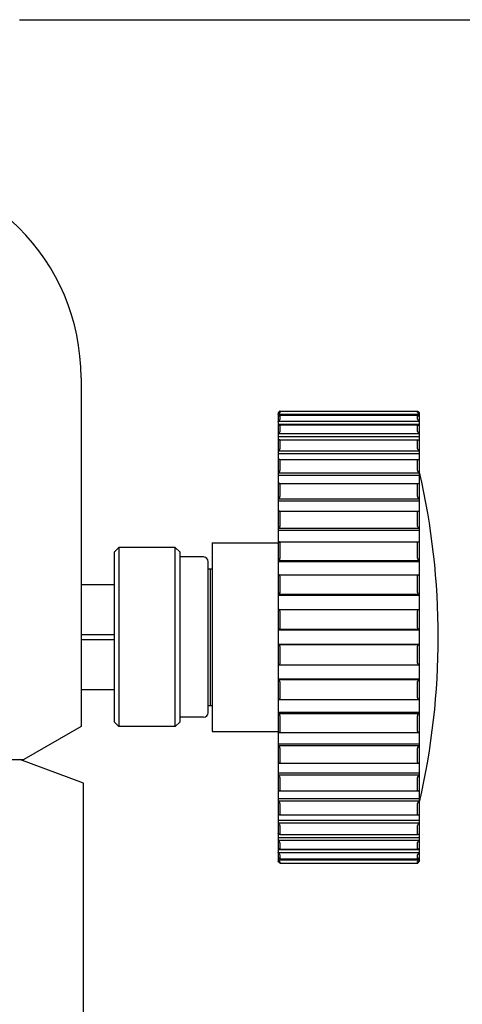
# Model space of a CAD drawing. Header units: millimetres. Extents: x 26 to 553, y 35 to 400.
# Tile 15 of 43: x 131 to 150, y 125 to 167. Entities that reach past the tile are written whole.
import ezdxf

# ---------------------------------------------------------------- set-up
doc = ezdxf.new("R2010")
doc.units = ezdxf.units.MM
doc.header["$LTSCALE"] = 32.67
doc.layers.add('20_ALL_FEATURES', color=7, linetype='CONTINUOUS')

msp = doc.modelspace()

# ---------------------------------------------------------------- linework, layer by layer
at = {"layer": '20_ALL_FEATURES', "color": 7}
for p, q in [((131.1056, 167.0293), (194.7127, 167.0293)), ((133.7127, 151.8293), (133.7127, 137.0293)), ((142.1526, 150.421), (147.9927, 150.421)), ((142.1527, 150.4209), (142.1527, 150.3655)), ((147.9927, 150.3655), (147.9927, 150.4209)), ((142.0727, 150.344), (142.0727, 131.3145)), ((148.0727, 150.2764), (142.0727, 150.2764)), ((142.1527, 150.2417), (147.9927, 150.2417)), ((142.1527, 150.2401), (142.1527, 150.0752)), ((147.9927, 150.0752), (147.9927, 150.2401)), ((148.0727, 131.3145), (148.0727, 150.344)), ((148.0727, 149.9763), (142.0727, 149.9763)), ((142.0727, 149.861), (148.0727, 149.861)), ((142.1477, 149.8327), (147.9976, 149.8327)), ((142.1527, 149.8276), (142.1527, 149.5573)), ((147.9927, 149.5573), (147.9927, 149.8276)), ((148.0727, 149.451), (142.0727, 149.451)), ((142.0727, 149.3423), (148.0727, 149.3423)), ((142.1425, 149.2039), (148.0029, 149.2039)), ((142.1527, 149.1936), (142.1527, 148.8245)), ((147.9927, 148.8245), (147.9927, 149.1936)), ((148.0727, 148.7133), (142.0727, 148.7133)), ((142.0727, 148.614), (148.0727, 148.614)), ((142.1355, 148.3709), (148.0098, 148.3709)), ((142.1527, 148.3536), (142.1527, 147.8948)), ((147.9927, 147.8948), (147.9927, 148.3536)), ((148.0727, 147.7815), (142.0727, 147.7815)), ((142.0727, 147.6939), (148.0727, 147.6939)), ((142.127, 147.3541), (148.0183, 147.3541)), ((142.1527, 147.3283), (142.1527, 146.7912)), ((147.9927, 146.7912), (147.9927, 147.3283)), ((148.0727, 146.6786), (142.0727, 146.6786)), ((142.0727, 146.6049), (148.0727, 146.6049)), ((142.1172, 146.1787), (148.0282, 146.1787)), ((142.1527, 146.143), (142.1527, 145.5407)), ((147.9927, 145.5407), (147.9927, 146.143)), ((148.0727, 145.4316), (142.0727, 145.4316)), ((142.0727, 145.3736), (148.0727, 145.3736)), ((135.1127, 144.4293), (135.3127, 144.6293)), ((135.3127, 144.6293), (135.3127, 137.0293)), ((137.7127, 144.6293), (135.3127, 144.6293)), ((137.7127, 137.0293), (137.7127, 144.6293)), ((137.9127, 144.4293), (137.7127, 144.6293)), ((139.2727, 144.8293), (142.0727, 144.8293)), ((139.2727, 144.8292), (139.2727, 136.8293)), ((142.1063, 144.8735), (148.0391, 144.8735)), ((142.1527, 144.8268), (142.1527, 144.1742)), ((147.9927, 144.1742), (147.9927, 144.8268)), ((135.1127, 144.4293), (135.1127, 137.2293)), ((137.9127, 137.2293), (137.9127, 144.4293)), ((138.9127, 144.2293), (137.9127, 144.2293)), ((139.1127, 137.6293), (139.1127, 144.0292)), ((148.0727, 144.0713), (142.0727, 144.0713)), ((142.0727, 144.0304), (148.0727, 144.0304)), ((139.1127, 143.7293), (139.2727, 143.7293)), ((139.1927, 143.7292), (139.1927, 137.9293)), ((142.0945, 143.4707), (148.0508, 143.4707)), ((142.1527, 143.4122), (142.1527, 142.7254)), ((147.9927, 142.7254), (147.9927, 143.4122)), ((133.7127, 143.067), (135.1127, 143.067)), ((148.0727, 142.6311), (142.0727, 142.6311)), ((142.0727, 142.6084), (148.0727, 142.6084)), ((142.0822, 142.0048), (148.0631, 142.0048)), ((142.1527, 141.934), (142.1527, 141.2298)), ((147.9927, 141.2298), (147.9927, 141.934)), ((142.1527, 141.2298), (142.1526, 141.2265)), ((147.9927, 141.2265), (147.9927, 141.2298)), ((135.1127, 140.9293), (133.7127, 140.9293)), ((148.0727, 141.1466), (142.0727, 141.1466)), ((142.0727, 141.1426), (148.0727, 141.1426)), ((133.7127, 140.7293), (135.1127, 140.7293)), ((148.0727, 140.5159), (142.0727, 140.5159)), ((142.0727, 140.5119), (148.0727, 140.5119)), ((142.1526, 140.432), (142.1527, 140.4287)), ((142.1527, 140.4287), (142.1527, 139.7245)), ((147.9927, 140.4287), (147.9927, 140.432)), ((147.9927, 139.7245), (147.9927, 140.4287)), ((142.0822, 139.6537), (148.0631, 139.6537)), ((148.0727, 139.0501), (142.0727, 139.0501)), ((142.0727, 139.0274), (148.0727, 139.0274)), ((142.1527, 138.9331), (142.1527, 138.2463)), ((147.9927, 138.2463), (147.9927, 138.9331)), ((135.1127, 138.5915), (133.7127, 138.5915)), ((139.1127, 137.9293), (139.2727, 137.9293)), ((142.0945, 138.1878), (148.0508, 138.1878)), ((148.0727, 137.6281), (142.0727, 137.6281)), ((142.0727, 137.5872), (148.0727, 137.5872)), ((142.1527, 137.4843), (142.1527, 136.8317)), ((147.9927, 136.8317), (147.9927, 137.4843)), ((135.1127, 137.2293), (135.3127, 137.0293)), ((137.9127, 137.2293), (137.7127, 137.0293)), ((138.9127, 137.4293), (137.9127, 137.4293)), ((133.7127, 137.0293), (131.2878, 135.6293)), ((137.7127, 137.0293), (135.3127, 137.0293)), ((139.2727, 136.8293), (142.0727, 136.8293)), ((142.1063, 136.785), (148.0391, 136.785)), ((148.0727, 136.2849), (142.0727, 136.2849)), ((142.0727, 136.2269), (148.0727, 136.2269)), ((142.1527, 136.1178), (142.1527, 135.5155)), ((147.9927, 135.5155), (147.9927, 136.1178)), ((118.1375, 135.6293), (131.2878, 135.6293)), ((133.8127, 134.6293), (131.1127, 135.6293)), ((142.1172, 135.4798), (148.0282, 135.4798)), ((148.0727, 135.0536), (142.0727, 135.0536)), ((142.0727, 134.9799), (148.0727, 134.9799)), ((133.8127, 110.2293), (133.8127, 134.6293)), ((142.1527, 134.8673), (142.1527, 134.3302)), ((147.9927, 134.3302), (147.9927, 134.8673)), ((142.127, 134.3044), (148.0183, 134.3044)), ((148.0727, 133.9646), (142.0727, 133.9646)), ((142.0727, 133.877), (148.0727, 133.877)), ((142.1527, 133.7637), (142.1527, 133.3049)), ((147.9927, 133.3049), (147.9927, 133.7637)), ((142.1355, 133.2876), (148.0098, 133.2876)), ((148.0727, 133.0445), (142.0727, 133.0445)), ((142.0727, 132.9452), (148.0727, 132.9452)), ((142.1425, 132.4546), (148.0029, 132.4546)), ((142.1527, 132.834), (142.1527, 132.4649)), ((147.9927, 132.4649), (147.9927, 132.834)), ((148.0727, 132.3162), (142.0727, 132.3162)), ((142.0727, 132.2075), (148.0727, 132.2075)), ((142.1527, 132.1012), (142.1527, 131.8309)), ((147.9927, 131.8309), (147.9927, 132.1012)), ((148.0727, 131.7975), (142.0727, 131.7975)), ((142.0727, 131.6822), (148.0727, 131.6822)), ((142.1477, 131.8258), (147.9976, 131.8258)), ((142.0727, 131.3821), (148.0727, 131.3821)), ((142.1526, 131.2375), (147.9927, 131.2375)), ((142.1527, 131.5833), (142.1527, 131.4184)), ((142.1527, 131.4168), (147.9927, 131.4168)), ((142.1527, 131.293), (142.1527, 131.2376)), ((147.9927, 131.4184), (147.9927, 131.5833)), ((147.9927, 131.2376), (147.9927, 131.293))]:
    msp.add_line(p, q, dxfattribs=at)
for centre, radius, start, end in [((124.7127, 151.8293), 9, 0, 180), ((140.79, 151.5681), 1.8203, 314.80035, 315.22555), ((149.3553, 151.568), 1.8203, 224.77322, 225.19841), ((141.5162, 150.5542), 0.8022, 313.91971, 316.12719), ((148.6258, 150.5508), 0.7975, 223.86652, 226.08689), ((141.7415, 149.8154), 0.4925, 312.26206, 317.79488), ((148.4033, 149.8148), 0.4916, 222.20029, 227.74276), ((117.8477, 140.8293), 31.025, 346.9604, 13.0396), ((138.9127, 144.0293), 0.2, 0, 90), ((142.0822, 141.9242), 0.0806, 90.03138, 96.83332), ((148.0631, 141.9242), 0.0806, 83.16668, 89.96862), ((142.0822, 139.7343), 0.0806, 263.16732, 269.9689), ((148.0631, 139.7343), 0.0806, 270.03137, 276.83289), ((138.9127, 137.6293), 0.2, 270, 360), ((141.7422, 131.8438), 0.4915, 42.20017, 47.7438), ((148.4039, 131.8431), 0.4925, 132.26215, 137.79488), ((141.5202, 131.1083), 0.7966, 43.86598, 46.08886), ((148.6291, 131.1043), 0.8022, 133.91976, 136.1272), ((140.79, 130.0904), 1.8203, 44.77484, 45.20001), ((149.3553, 130.0904), 1.8203, 134.80037, 135.22554)]:
    msp.add_arc(centre, radius, start, end, dxfattribs=at)
for points, knots in [([(142.1526, 150.421), (142.1522, 150.421), (142.1513, 150.42), (142.1494, 150.4186), (142.1466, 150.416), (142.143, 150.4128), (142.1388, 150.4088), (142.1322, 150.4025), (142.123, 150.3936), (142.1112, 150.3822), (142.0987, 150.3699), (142.0858, 150.357), (142.0771, 150.3483), (142.0727, 150.3439)], [0, 0, 0, 0, 0.0096181, 0.0321461, 0.0663912, 0.1107262, 0.1634827, 0.2231406, 0.3581813, 0.5079592, 0.6671717, 0.8321207, 1, 1, 1, 1]), ([(147.9927, 150.421), (147.9931, 150.421), (147.994, 150.42), (147.9959, 150.4186), (147.9987, 150.416), (148.0023, 150.4128), (148.0065, 150.4088), (148.0132, 150.4025), (148.0224, 150.3936), (148.0341, 150.3822), (148.0466, 150.3699), (148.0596, 150.357), (148.0683, 150.3483), (148.0727, 150.3439)], [0, 0, 0, 0, 0.0096181, 0.032146, 0.0663911, 0.110726, 0.1634825, 0.2231404, 0.3581811, 0.5079589, 0.6671715, 0.8321206, 1, 1, 1, 1]), ([(142.1511, 150.2417), (142.15, 150.2417), (142.148, 150.2409), (142.1442, 150.239), (142.1398, 150.2361), (142.1346, 150.2323), (142.1278, 150.2272), (142.1196, 150.2204), (142.1099, 150.2121), (142.1004, 150.2035), (142.0879, 150.192), (142.0787, 150.1831), (142.0727, 150.1772)], [0, 0, 0, 0, 0.0311163, 0.0623622, 0.1248627, 0.1873717, 0.249882, 0.3748995, 0.4999197, 0.6249406, 0.7499618, 1, 1, 1, 1]), ([(142.1527, 150.3655), (142.1527, 150.365), (142.152, 150.3636), (142.1507, 150.3613), (142.1484, 150.3582), (142.1442, 150.3527), (142.1374, 150.3447), (142.1281, 150.3342), (142.1176, 150.3227), (142.1023, 150.3064), (142.0903, 150.2942), (142.0822, 150.286)], [0, 0, 0, 0, 0.0145067, 0.0402198, 0.0765347, 0.1221679, 0.2356431, 0.3703051, 0.5185251, 0.6751114, 1, 1, 1, 1]), ([(142.1527, 150.0752), (142.1527, 150.0734), (142.151, 150.0687), (142.1469, 150.0613), (142.1408, 150.0522), (142.1303, 150.0382), (142.1148, 150.0199), (142.1015, 150.0055), (142.0945, 149.9982)], [0, 0, 0, 0, 0.0577698, 0.1473025, 0.2620396, 0.3943258, 0.6887776, 1, 1, 1, 1]), ([(142.1527, 150.2401), (142.1527, 150.2405), (142.1525, 150.2415), (142.1515, 150.2417), (142.1511, 150.2417)], [0, 0, 0, 0, 0.5034361, 1, 1, 1, 1]), ([(147.9927, 150.3655), (147.9927, 150.365), (147.9933, 150.3636), (147.9947, 150.3613), (147.9969, 150.3582), (148.0012, 150.3527), (148.0079, 150.3447), (148.0172, 150.3342), (148.0278, 150.3227), (148.0431, 150.3064), (148.055, 150.2942), (148.0631, 150.286)], [0, 0, 0, 0, 0.0145067, 0.0402198, 0.0765347, 0.1221679, 0.2356432, 0.3703051, 0.5185251, 0.6751114, 1, 1, 1, 1]), ([(147.9927, 150.2401), (147.9927, 150.2405), (147.9929, 150.2415), (147.9938, 150.2417), (147.9942, 150.2417)], [0, 0, 0, 0, 0.5034361, 1, 1, 1, 1]), ([(147.9927, 150.0752), (147.9927, 150.0734), (147.9944, 150.0687), (147.9984, 150.0613), (148.0045, 150.0522), (148.0151, 150.0382), (148.0305, 150.0199), (148.0438, 150.0055), (148.0508, 149.9982)], [0, 0, 0, 0, 0.0577698, 0.1473031, 0.2620407, 0.3943273, 0.688779, 1, 1, 1, 1]), ([(147.9942, 150.2417), (147.9953, 150.2417), (147.9973, 150.2409), (148.0011, 150.239), (148.0056, 150.2361), (148.0108, 150.2323), (148.0175, 150.2272), (148.0257, 150.2204), (148.0354, 150.2121), (148.0449, 150.2035), (148.0574, 150.192), (148.0666, 150.1831), (148.0727, 150.1772)], [0, 0, 0, 0, 0.0311163, 0.0623621, 0.1248627, 0.1873717, 0.249882, 0.3748995, 0.4999196, 0.6249405, 0.7499617, 1, 1, 1, 1]), ([(142.1477, 149.8327), (142.1456, 149.8327), (142.1408, 149.8313), (142.1298, 149.8261), (142.1139, 149.8154), (142.0936, 149.7993), (142.0798, 149.7869), (142.0727, 149.7802)], [0, 0, 0, 0, 0.0671933, 0.1588444, 0.3973372, 0.6843359, 1, 1, 1, 1]), ([(142.1527, 149.8276), (142.1527, 149.829), (142.152, 149.832), (142.149, 149.8327), (142.1477, 149.8327)], [0, 0, 0, 0, 0.5074055, 1, 1, 1, 1]), ([(147.9927, 149.8276), (147.9927, 149.829), (147.9934, 149.832), (147.9963, 149.8327), (147.9976, 149.8327)], [0, 0, 0, 0, 0.5074055, 1, 1, 1, 1]), ([(147.9976, 149.8327), (147.9997, 149.8327), (148.0045, 149.8313), (148.0156, 149.8261), (148.0314, 149.8154), (148.0517, 149.7993), (148.0656, 149.7869), (148.0727, 149.7802)], [0, 0, 0, 0, 0.0671933, 0.1588444, 0.3973372, 0.6843359, 1, 1, 1, 1]), ([(142.1425, 149.2039), (142.1375, 149.2039), (142.1264, 149.2003), (142.1097, 149.1913), (142.0913, 149.1784), (142.0789, 149.1683), (142.0727, 149.1628)], [0, 0, 0, 0, 0.1796316, 0.4168997, 0.6945334, 1, 1, 1, 1]), ([(142.1527, 149.5573), (142.1527, 149.5552), (142.1516, 149.5502), (142.1471, 149.539), (142.1375, 149.5233), (142.1231, 149.5039), (142.1121, 149.491), (142.1063, 149.4846)], [0, 0, 0, 0, 0.0740026, 0.1711613, 0.4173248, 0.701782, 1, 1, 1, 1]), ([(142.1527, 149.1936), (142.1527, 149.1964), (142.1512, 149.2025), (142.1451, 149.2039), (142.1425, 149.2039)], [0, 0, 0, 0, 0.5129402, 1, 1, 1, 1]), ([(147.9927, 149.5573), (147.9927, 149.5552), (147.9937, 149.5502), (147.9983, 149.539), (148.0078, 149.5233), (148.0222, 149.5039), (148.0333, 149.491), (148.0391, 149.4846)], [0, 0, 0, 0, 0.0740026, 0.1711613, 0.4173248, 0.701782, 1, 1, 1, 1]), ([(147.9927, 149.1936), (147.9927, 149.1964), (147.9942, 149.2025), (148.0003, 149.2039), (148.0029, 149.2039)], [0, 0, 0, 0, 0.5129402, 1, 1, 1, 1]), ([(148.0029, 149.2039), (148.0078, 149.2039), (148.019, 149.2003), (148.0356, 149.1913), (148.0541, 149.1784), (148.0664, 149.1683), (148.0727, 149.1628)], [0, 0, 0, 0, 0.1796316, 0.4168997, 0.6945334, 1, 1, 1, 1]), ([(142.1172, 148.7579), (142.1137, 148.7537), (142.0999, 148.7379), (142.0847, 148.7233), (142.0727, 148.7133)], [0, 0, 0, 0, 0.2570046, 1, 1, 1, 1]), ([(142.1172, 148.7579), (142.1263, 148.7689), (142.1386, 148.7857), (142.1498, 148.8086), (142.1527, 148.8196), (142.1527, 148.8245)], [0, 0, 0, 0, 0.5619303, 0.8082425, 1, 1, 1, 1]), ([(147.9927, 148.8245), (147.9927, 148.8196), (147.9956, 148.8086), (148.0067, 148.7857), (148.019, 148.7689), (148.0282, 148.7579)], [0, 0, 0, 0, 0.1917576, 0.4380698, 1, 1, 1, 1]), ([(148.0282, 148.7579), (148.0316, 148.7537), (148.0454, 148.7379), (148.0607, 148.7233), (148.0727, 148.7133)], [0, 0, 0, 0, 0.2570164, 1, 1, 1, 1]), ([(142.1355, 148.3709), (142.1308, 148.3709), (142.1206, 148.3687), (142.0989, 148.3593), (142.0831, 148.3485), (142.0727, 148.3403)], [0, 0, 0, 0, 0.1985692, 0.4364878, 1, 1, 1, 1]), ([(142.1527, 148.3536), (142.1527, 148.3562), (142.1521, 148.3611), (142.1471, 148.3692), (142.1398, 148.3709), (142.1355, 148.3709)], [0, 0, 0, 0, 0.2875045, 0.5249434, 1, 1, 1, 1]), ([(147.9927, 148.3536), (147.9927, 148.3562), (147.9932, 148.3611), (147.9983, 148.3692), (148.0055, 148.3709), (148.0098, 148.3709)], [0, 0, 0, 0, 0.2875045, 0.5249434, 1, 1, 1, 1]), ([(148.0098, 148.3709), (148.0145, 148.3709), (148.0248, 148.3687), (148.0465, 148.3593), (148.0622, 148.3485), (148.0727, 148.3403)], [0, 0, 0, 0, 0.1985692, 0.4364878, 1, 1, 1, 1]), ([(142.127, 147.836), (142.1192, 147.8252), (142.1022, 147.8058), (142.0827, 147.7889), (142.0727, 147.7815)], [0, 0, 0, 0, 0.5167935, 1, 1, 1, 1]), ([(142.127, 147.836), (142.134, 147.8455), (142.1432, 147.8601), (142.1509, 147.8804), (142.1527, 147.8903), (142.1527, 147.8948)], [0, 0, 0, 0, 0.5436002, 0.7903081, 1, 1, 1, 1]), ([(147.9927, 147.8948), (147.9927, 147.8903), (147.9944, 147.8804), (148.0022, 147.8601), (148.0114, 147.8455), (148.0183, 147.836)], [0, 0, 0, 0, 0.2096919, 0.4563998, 1, 1, 1, 1]), ([(148.0727, 147.7815), (148.0627, 147.7889), (148.0431, 147.8058), (148.0262, 147.8252), (148.0183, 147.836)], [0, 0, 0, 0, 0.4832065, 1, 1, 1, 1]), ([(142.127, 147.3541), (142.1181, 147.3541), (142.0986, 147.3486), (142.0815, 147.3388), (142.0727, 147.3328)], [0, 0, 0, 0, 0.453339, 1, 1, 1, 1]), ([(142.1527, 147.3283), (142.1527, 147.3323), (142.1517, 147.3396), (142.1458, 147.3487), (142.1369, 147.3534), (142.1304, 147.3541), (142.127, 147.3541)], [0, 0, 0, 0, 0.2886141, 0.5277476, 0.7551691, 1, 1, 1, 1]), ([(147.9927, 147.3283), (147.9927, 147.3323), (147.9936, 147.3396), (147.9995, 147.3487), (148.0084, 147.3534), (148.015, 147.3541), (148.0183, 147.3541)], [0, 0, 0, 0, 0.288614, 0.5277476, 0.7551691, 1, 1, 1, 1]), ([(148.0183, 147.3541), (148.0272, 147.3541), (148.0467, 147.3486), (148.0638, 147.3388), (148.0727, 147.3328)], [0, 0, 0, 0, 0.453339, 1, 1, 1, 1]), ([(142.1355, 146.7415), (142.1273, 146.7282), (142.1082, 146.7049), (142.0847, 146.686), (142.0727, 146.6786)], [0, 0, 0, 0, 0.5238988, 1, 1, 1, 1]), ([(142.1355, 146.7415), (142.1404, 146.7495), (142.1485, 146.7653), (142.1527, 146.7829), (142.1527, 146.7912)], [0, 0, 0, 0, 0.5292682, 1, 1, 1, 1]), ([(147.9927, 146.7912), (147.9927, 146.7829), (147.9969, 146.7653), (148.0049, 146.7495), (148.0098, 146.7415)], [0, 0, 0, 0, 0.4707318, 1, 1, 1, 1]), ([(148.0098, 146.7415), (148.018, 146.7282), (148.0372, 146.7049), (148.0606, 146.686), (148.0727, 146.6786)], [0, 0, 0, 0, 0.5238988, 1, 1, 1, 1]), ([(142.1172, 146.1787), (142.1098, 146.1787), (142.0942, 146.1757), (142.0799, 146.1692), (142.0727, 146.1651)], [0, 0, 0, 0, 0.4695949, 1, 1, 1, 1]), ([(142.1527, 146.143), (142.1527, 146.1485), (142.1512, 146.1588), (142.1428, 146.1712), (142.1306, 146.1776), (142.1217, 146.1787), (142.1172, 146.1787)], [0, 0, 0, 0, 0.2917184, 0.5347348, 0.762231, 1, 1, 1, 1]), ([(147.9927, 146.143), (147.9927, 146.1485), (147.9941, 146.1588), (148.0026, 146.1712), (148.0148, 146.1776), (148.0237, 146.1787), (148.0282, 146.1787)], [0, 0, 0, 0, 0.2917183, 0.5347348, 0.762231, 1, 1, 1, 1]), ([(148.0282, 146.1787), (148.0355, 146.1787), (148.0511, 146.1757), (148.0654, 146.1692), (148.0727, 146.1651)], [0, 0, 0, 0, 0.4695949, 1, 1, 1, 1]), ([(142.1425, 145.5015), (142.1347, 145.4855), (142.1141, 145.4584), (142.0867, 145.4384), (142.0727, 145.4316)], [0, 0, 0, 0, 0.531547, 1, 1, 1, 1]), ([(142.1425, 145.5015), (142.144, 145.5046), (142.1494, 145.5171), (142.1527, 145.5307), (142.1527, 145.5407)], [0, 0, 0, 0, 0.2611415, 1, 1, 1, 1]), ([(147.9927, 145.5407), (147.9927, 145.5375), (147.9937, 145.5239), (147.9983, 145.5108), (148.0029, 145.5015)], [0, 0, 0, 0, 0.2357104, 1, 1, 1, 1]), ([(148.0029, 145.5015), (148.0106, 145.4855), (148.0313, 145.4584), (148.0586, 145.4384), (148.0727, 145.4316)], [0, 0, 0, 0, 0.5315469, 1, 1, 1, 1]), ([(142.1063, 144.8735), (142.1035, 144.8735), (142.092, 144.8728), (142.0807, 144.8695), (142.0727, 144.8661)], [0, 0, 0, 0, 0.2382153, 1, 1, 1, 1]), ([(142.1527, 144.8268), (142.1527, 144.8341), (142.1505, 144.8476), (142.1391, 144.8636), (142.1234, 144.872), (142.112, 144.8735), (142.1063, 144.8735)], [0, 0, 0, 0, 0.2940132, 0.5410134, 0.7686643, 1, 1, 1, 1]), ([(147.9927, 144.8268), (147.9927, 144.8341), (147.9948, 144.8476), (148.0062, 144.8636), (148.022, 144.872), (148.0334, 144.8735), (148.0391, 144.8735)], [0, 0, 0, 0, 0.2940132, 0.5410134, 0.7686643, 1, 1, 1, 1]), ([(148.0391, 144.8735), (148.0418, 144.8735), (148.0533, 144.8728), (148.0646, 144.8695), (148.0727, 144.8661)], [0, 0, 0, 0, 0.2382153, 1, 1, 1, 1]), ([(142.1477, 144.1464), (142.1485, 144.1486), (142.1513, 144.1577), (142.1527, 144.1672), (142.1527, 144.1742)], [0, 0, 0, 0, 0.255361, 1, 1, 1, 1]), ([(147.9927, 144.1742), (147.9927, 144.1719), (147.9931, 144.1625), (147.9953, 144.1531), (147.9976, 144.1464)], [0, 0, 0, 0, 0.2433145, 1, 1, 1, 1]), ([(142.1477, 144.1464), (142.1444, 144.1368), (142.1277, 144.1045), (142.0972, 144.0797), (142.0727, 144.0713)], [0, 0, 0, 0, 0.2814105, 1, 1, 1, 1]), ([(147.9976, 144.1464), (148.001, 144.1368), (148.0177, 144.1045), (148.0482, 144.0797), (148.0727, 144.0713)], [0, 0, 0, 0, 0.2814105, 1, 1, 1, 1]), ([(142.0945, 143.4707), (142.0927, 143.4707), (142.0853, 143.4704), (142.078, 143.4691), (142.0727, 143.4677)], [0, 0, 0, 0, 0.2452012, 1, 1, 1, 1]), ([(142.1527, 143.4122), (142.1527, 143.4213), (142.1496, 143.4384), (142.135, 143.4581), (142.1155, 143.4687), (142.1014, 143.4707), (142.0945, 143.4707)], [0, 0, 0, 0, 0.2951856, 0.5462643, 0.7743666, 1, 1, 1, 1]), ([(147.9927, 143.4122), (147.9927, 143.4213), (147.9958, 143.4384), (148.0104, 143.4581), (148.0299, 143.4687), (148.0439, 143.4707), (148.0508, 143.4707)], [0, 0, 0, 0, 0.2951856, 0.5462643, 0.7743666, 1, 1, 1, 1]), ([(148.0508, 143.4707), (148.0526, 143.4707), (148.06, 143.4704), (148.0673, 143.4691), (148.0727, 143.4677)], [0, 0, 0, 0, 0.2452012, 1, 1, 1, 1]), ([(142.1511, 142.7096), (142.1471, 142.689), (142.1257, 142.6533), (142.0899, 142.6344), (142.0727, 142.6311)], [0, 0, 0, 0, 0.545526, 1, 1, 1, 1]), ([(147.9942, 142.7096), (147.9983, 142.689), (148.0196, 142.6533), (148.0555, 142.6344), (148.0727, 142.6311)], [0, 0, 0, 0, 0.545526, 1, 1, 1, 1]), ([(142.1527, 141.934), (142.1527, 141.9449), (142.1483, 141.9656), (142.1303, 141.9892), (142.1071, 142.0022), (142.0904, 142.0048), (142.0822, 142.0048)], [0, 0, 0, 0, 0.294979, 0.5502781, 0.7793475, 1, 1, 1, 1]), ([(147.9927, 141.934), (147.9927, 141.9449), (147.997, 141.9656), (148.015, 141.9892), (148.0382, 142.0022), (148.055, 142.0048), (148.0631, 142.0048)], [0, 0, 0, 0, 0.294979, 0.5502781, 0.7793475, 1, 1, 1, 1]), ([(142.1526, 141.2265), (142.1521, 141.2145), (142.1459, 141.1918), (142.1254, 141.166), (142.1, 141.1507), (142.0816, 141.1469), (142.0727, 141.1466)], [0, 0, 0, 0, 0.2921277, 0.5514825, 0.7830241, 1, 1, 1, 1]), ([(147.9927, 141.2265), (147.9932, 141.2145), (147.9994, 141.1918), (148.0199, 141.166), (148.0453, 141.1507), (148.0638, 141.1469), (148.0727, 141.1466)], [0, 0, 0, 0, 0.292128, 0.5514827, 0.7830242, 1, 1, 1, 1]), ([(142.1526, 140.432), (142.1521, 140.444), (142.1459, 140.4667), (142.1254, 140.4925), (142.1, 140.5078), (142.0816, 140.5116), (142.0727, 140.5119)], [0, 0, 0, 0, 0.2921272, 0.5514813, 0.7830224, 1, 1, 1, 1]), ([(147.9927, 140.432), (147.9932, 140.444), (147.9994, 140.4667), (148.0199, 140.4925), (148.0453, 140.5078), (148.0638, 140.5116), (148.0727, 140.5119)], [0, 0, 0, 0, 0.2921275, 0.5514824, 0.7830242, 1, 1, 1, 1]), ([(142.1527, 139.7245), (142.1527, 139.7136), (142.1483, 139.6929), (142.1303, 139.6693), (142.1071, 139.6563), (142.0904, 139.6537), (142.0822, 139.6537)], [0, 0, 0, 0, 0.2949791, 0.5502783, 0.7793477, 1, 1, 1, 1]), ([(147.9927, 139.7245), (147.9927, 139.7136), (147.997, 139.6929), (148.015, 139.6693), (148.0382, 139.6563), (148.055, 139.6537), (148.0631, 139.6537)], [0, 0, 0, 0, 0.294979, 0.5502781, 0.7793475, 1, 1, 1, 1]), ([(142.1511, 138.9489), (142.1471, 138.9695), (142.1257, 139.0052), (142.0899, 139.0241), (142.0727, 139.0274)], [0, 0, 0, 0, 0.5455247, 1, 1, 1, 1]), ([(147.9942, 138.9489), (147.9983, 138.9695), (148.0196, 139.0052), (148.0555, 139.0241), (148.0727, 139.0274)], [0, 0, 0, 0, 0.5455257, 1, 1, 1, 1]), ([(142.0945, 138.1878), (142.0927, 138.1878), (142.0853, 138.1881), (142.078, 138.1894), (142.0727, 138.1908)], [0, 0, 0, 0, 0.2451981, 1, 1, 1, 1]), ([(142.1527, 138.2463), (142.1527, 138.2372), (142.1496, 138.2201), (142.135, 138.2004), (142.1155, 138.1898), (142.1014, 138.1878), (142.0945, 138.1878)], [0, 0, 0, 0, 0.2951856, 0.5462643, 0.7743666, 1, 1, 1, 1]), ([(147.9927, 138.2463), (147.9927, 138.2372), (147.9958, 138.2201), (148.0104, 138.2004), (148.0299, 138.1898), (148.0439, 138.1878), (148.0508, 138.1878)], [0, 0, 0, 0, 0.2951856, 0.5462643, 0.7743666, 1, 1, 1, 1]), ([(148.0508, 138.1878), (148.0526, 138.1878), (148.06, 138.1881), (148.0673, 138.1894), (148.0727, 138.1908)], [0, 0, 0, 0, 0.2452013, 1, 1, 1, 1]), ([(142.1477, 137.5121), (142.1444, 137.5217), (142.1277, 137.554), (142.0972, 137.5788), (142.0727, 137.5872)], [0, 0, 0, 0, 0.2814099, 1, 1, 1, 1]), ([(142.1527, 137.4843), (142.1527, 137.4866), (142.1522, 137.496), (142.15, 137.5054), (142.1477, 137.5121)], [0, 0, 0, 0, 0.2433145, 1, 1, 1, 1]), ([(147.9976, 137.5121), (147.9969, 137.5099), (147.9941, 137.5008), (147.9927, 137.4913), (147.9927, 137.4843)], [0, 0, 0, 0, 0.255361, 1, 1, 1, 1]), ([(147.9976, 137.5121), (148.001, 137.5217), (148.0177, 137.554), (148.0482, 137.5788), (148.0727, 137.5872)], [0, 0, 0, 0, 0.2814102, 1, 1, 1, 1]), ([(142.1063, 136.785), (142.1035, 136.785), (142.092, 136.7857), (142.0807, 136.789), (142.0727, 136.7924)], [0, 0, 0, 0, 0.2382136, 1, 1, 1, 1]), ([(142.1527, 136.8317), (142.1527, 136.8244), (142.1505, 136.8109), (142.1391, 136.7949), (142.1234, 136.7865), (142.112, 136.785), (142.1063, 136.785)], [0, 0, 0, 0, 0.2940132, 0.5410134, 0.7686643, 1, 1, 1, 1]), ([(147.9927, 136.8317), (147.9927, 136.8244), (147.9948, 136.8109), (148.0062, 136.7949), (148.022, 136.7865), (148.0334, 136.785), (148.0391, 136.785)], [0, 0, 0, 0, 0.2940132, 0.5410134, 0.7686643, 1, 1, 1, 1]), ([(148.0391, 136.785), (148.0418, 136.785), (148.0533, 136.7857), (148.0646, 136.789), (148.0727, 136.7924)], [0, 0, 0, 0, 0.2382156, 1, 1, 1, 1]), ([(142.1425, 136.157), (142.1347, 136.173), (142.1141, 136.2001), (142.0867, 136.2201), (142.0727, 136.2269)], [0, 0, 0, 0, 0.5315459, 1, 1, 1, 1]), ([(148.0029, 136.157), (148.0106, 136.173), (148.0313, 136.2001), (148.0586, 136.2201), (148.0727, 136.2269)], [0, 0, 0, 0, 0.5315466, 1, 1, 1, 1]), ([(142.1527, 136.1178), (142.1527, 136.121), (142.1516, 136.1346), (142.147, 136.1477), (142.1425, 136.157)], [0, 0, 0, 0, 0.2357104, 1, 1, 1, 1]), ([(148.0029, 136.157), (148.0013, 136.1539), (147.9959, 136.1414), (147.9927, 136.1278), (147.9927, 136.1178)], [0, 0, 0, 0, 0.2611415, 1, 1, 1, 1]), ([(142.1172, 135.4798), (142.1098, 135.4798), (142.0942, 135.4828), (142.0799, 135.4893), (142.0727, 135.4934)], [0, 0, 0, 0, 0.4695931, 1, 1, 1, 1]), ([(142.1527, 135.5155), (142.1527, 135.51), (142.1512, 135.4997), (142.1428, 135.4873), (142.1306, 135.4809), (142.1217, 135.4798), (142.1172, 135.4798)], [0, 0, 0, 0, 0.2917183, 0.5347348, 0.762231, 1, 1, 1, 1]), ([(147.9927, 135.5155), (147.9927, 135.51), (147.9941, 135.4997), (148.0026, 135.4873), (148.0148, 135.4809), (148.0237, 135.4798), (148.0282, 135.4798)], [0, 0, 0, 0, 0.2917184, 0.5347348, 0.762231, 1, 1, 1, 1]), ([(148.0282, 135.4798), (148.0355, 135.4798), (148.0511, 135.4828), (148.0654, 135.4893), (148.0727, 135.4934)], [0, 0, 0, 0, 0.4695953, 1, 1, 1, 1]), ([(142.1355, 134.917), (142.1273, 134.9303), (142.1082, 134.9536), (142.0847, 134.9725), (142.0727, 134.9799)], [0, 0, 0, 0, 0.5238976, 1, 1, 1, 1]), ([(148.0098, 134.917), (148.018, 134.9303), (148.0372, 134.9536), (148.0606, 134.9725), (148.0727, 134.9799)], [0, 0, 0, 0, 0.5238976, 1, 1, 1, 1]), ([(142.1527, 134.8673), (142.1527, 134.8756), (142.1485, 134.8932), (142.1404, 134.909), (142.1355, 134.917)], [0, 0, 0, 0, 0.4707318, 1, 1, 1, 1]), ([(148.0098, 134.917), (148.0049, 134.909), (147.9969, 134.8932), (147.9927, 134.8756), (147.9927, 134.8673)], [0, 0, 0, 0, 0.5292682, 1, 1, 1, 1]), ([(142.127, 134.3044), (142.1181, 134.3044), (142.0986, 134.3099), (142.0815, 134.3197), (142.0727, 134.3257)], [0, 0, 0, 0, 0.4533382, 1, 1, 1, 1]), ([(142.1527, 134.3302), (142.1527, 134.3263), (142.1517, 134.3189), (142.1458, 134.3098), (142.1369, 134.3051), (142.1304, 134.3044), (142.127, 134.3044)], [0, 0, 0, 0, 0.288614, 0.5277476, 0.7551691, 1, 1, 1, 1]), ([(147.9927, 134.3302), (147.9927, 134.3263), (147.9936, 134.3189), (147.9995, 134.3098), (148.0084, 134.3051), (148.015, 134.3044), (148.0183, 134.3044)], [0, 0, 0, 0, 0.2886141, 0.5277476, 0.7551691, 1, 1, 1, 1]), ([(148.0183, 134.3044), (148.0272, 134.3044), (148.0467, 134.3099), (148.0638, 134.3197), (148.0727, 134.3257)], [0, 0, 0, 0, 0.4533382, 1, 1, 1, 1]), ([(142.0727, 133.877), (142.0827, 133.8696), (142.1022, 133.8527), (142.1192, 133.8333), (142.127, 133.8225)], [0, 0, 0, 0, 0.4832068, 1, 1, 1, 1]), ([(142.1527, 133.7637), (142.1527, 133.7682), (142.1509, 133.7781), (142.1432, 133.7984), (142.134, 133.813), (142.127, 133.8225)], [0, 0, 0, 0, 0.2096919, 0.4563998, 1, 1, 1, 1]), ([(148.0183, 133.8225), (148.0114, 133.813), (148.0022, 133.7984), (147.9944, 133.7781), (147.9927, 133.7682), (147.9927, 133.7637)], [0, 0, 0, 0, 0.5436002, 0.7903081, 1, 1, 1, 1]), ([(148.0183, 133.8225), (148.0262, 133.8333), (148.0431, 133.8527), (148.0627, 133.8696), (148.0727, 133.877)], [0, 0, 0, 0, 0.5167927, 1, 1, 1, 1]), ([(142.1355, 133.2876), (142.1308, 133.2876), (142.1206, 133.2898), (142.0989, 133.2992), (142.0831, 133.31), (142.0727, 133.3182)], [0, 0, 0, 0, 0.1985694, 0.436488, 1, 1, 1, 1]), ([(142.1527, 133.3049), (142.1527, 133.3023), (142.1521, 133.2974), (142.1471, 133.2893), (142.1398, 133.2876), (142.1355, 133.2876)], [0, 0, 0, 0, 0.2875045, 0.5249434, 1, 1, 1, 1]), ([(147.9927, 133.3049), (147.9927, 133.3023), (147.9932, 133.2974), (147.9983, 133.2893), (148.0055, 133.2876), (148.0098, 133.2876)], [0, 0, 0, 0, 0.2875045, 0.5249434, 1, 1, 1, 1]), ([(148.0098, 133.2876), (148.0145, 133.2876), (148.0248, 133.2898), (148.0465, 133.2992), (148.0622, 133.31), (148.0727, 133.3182)], [0, 0, 0, 0, 0.1985689, 0.4364871, 1, 1, 1, 1]), ([(142.1172, 132.9006), (142.1137, 132.9048), (142.0999, 132.9206), (142.0847, 132.9352), (142.0727, 132.9452)], [0, 0, 0, 0, 0.2570163, 1, 1, 1, 1]), ([(142.1527, 132.834), (142.1527, 132.8389), (142.1498, 132.8499), (142.1386, 132.8728), (142.1263, 132.8896), (142.1172, 132.9006)], [0, 0, 0, 0, 0.1917576, 0.4380698, 1, 1, 1, 1]), ([(148.0282, 132.9006), (148.019, 132.8896), (148.0067, 132.8728), (147.9956, 132.8499), (147.9927, 132.8389), (147.9927, 132.834)], [0, 0, 0, 0, 0.5619303, 0.8082425, 1, 1, 1, 1]), ([(148.0282, 132.9006), (148.0316, 132.9048), (148.0454, 132.9206), (148.0607, 132.9352), (148.0727, 132.9452)], [0, 0, 0, 0, 0.2570043, 1, 1, 1, 1]), ([(142.1425, 132.4546), (142.1375, 132.4546), (142.1264, 132.4582), (142.1097, 132.4672), (142.0913, 132.4801), (142.0789, 132.4902), (142.0727, 132.4957)], [0, 0, 0, 0, 0.1796317, 0.4168998, 0.6945334, 1, 1, 1, 1]), ([(142.1527, 132.4649), (142.1527, 132.4621), (142.1512, 132.456), (142.1451, 132.4546), (142.1425, 132.4546)], [0, 0, 0, 0, 0.5129402, 1, 1, 1, 1]), ([(147.9927, 132.4649), (147.9927, 132.4621), (147.9942, 132.456), (148.0003, 132.4546), (148.0029, 132.4546)], [0, 0, 0, 0, 0.5129402, 1, 1, 1, 1]), ([(148.0029, 132.4546), (148.0078, 132.4546), (148.019, 132.4582), (148.0356, 132.4672), (148.0541, 132.4801), (148.0664, 132.4902), (148.0727, 132.4957)], [0, 0, 0, 0, 0.1796315, 0.4168994, 0.6945329, 1, 1, 1, 1]), ([(142.1527, 132.1012), (142.1527, 132.1033), (142.1516, 132.1083), (142.1471, 132.1195), (142.1375, 132.1352), (142.1231, 132.1546), (142.1121, 132.1675), (142.1063, 132.1739)], [0, 0, 0, 0, 0.0740026, 0.1711613, 0.4173248, 0.701782, 1, 1, 1, 1]), ([(147.9927, 132.1012), (147.9927, 132.1033), (147.9937, 132.1083), (147.9983, 132.1195), (148.0078, 132.1352), (148.0222, 132.1546), (148.0333, 132.1675), (148.0391, 132.1739)], [0, 0, 0, 0, 0.0740026, 0.1711613, 0.4173248, 0.701782, 1, 1, 1, 1]), ([(142.1477, 131.8258), (142.1456, 131.8258), (142.1408, 131.8272), (142.1298, 131.8324), (142.1139, 131.8431), (142.0936, 131.8592), (142.0798, 131.8716), (142.0727, 131.8783)], [0, 0, 0, 0, 0.0671933, 0.1588444, 0.397337, 0.6843356, 1, 1, 1, 1]), ([(142.1527, 131.5833), (142.1527, 131.5851), (142.151, 131.5898), (142.1469, 131.5972), (142.1408, 131.6063), (142.1303, 131.6203), (142.1148, 131.6386), (142.1015, 131.653), (142.0945, 131.6603)], [0, 0, 0, 0, 0.0577698, 0.1473031, 0.2620407, 0.3943273, 0.688779, 1, 1, 1, 1]), ([(142.1527, 131.8309), (142.1527, 131.8295), (142.152, 131.8265), (142.149, 131.8258), (142.1477, 131.8258)], [0, 0, 0, 0, 0.5074055, 1, 1, 1, 1]), ([(147.9927, 131.8309), (147.9927, 131.8295), (147.9934, 131.8265), (147.9963, 131.8258), (147.9976, 131.8258)], [0, 0, 0, 0, 0.5074055, 1, 1, 1, 1]), ([(147.9927, 131.5833), (147.9927, 131.5851), (147.9944, 131.5898), (147.9984, 131.5972), (148.0045, 131.6063), (148.0151, 131.6203), (148.0305, 131.6386), (148.0438, 131.653), (148.0508, 131.6603)], [0, 0, 0, 0, 0.0577698, 0.1473025, 0.2620396, 0.3943258, 0.6887776, 1, 1, 1, 1]), ([(147.9976, 131.8258), (147.9997, 131.8258), (148.0045, 131.8272), (148.0156, 131.8324), (148.0314, 131.8431), (148.0517, 131.8592), (148.0656, 131.8716), (148.0727, 131.8783)], [0, 0, 0, 0, 0.0671933, 0.1588444, 0.3973371, 0.6843357, 1, 1, 1, 1]), ([(142.1511, 131.4168), (142.15, 131.4168), (142.148, 131.4176), (142.1442, 131.4195), (142.1398, 131.4224), (142.1346, 131.4262), (142.1278, 131.4313), (142.1196, 131.4381), (142.1099, 131.4464), (142.1004, 131.455), (142.0879, 131.4665), (142.0787, 131.4754), (142.0727, 131.4813)], [0, 0, 0, 0, 0.0311163, 0.0623621, 0.1248627, 0.1873717, 0.249882, 0.3748995, 0.4999196, 0.6249405, 0.7499617, 1, 1, 1, 1]), ([(142.1526, 131.2375), (142.1522, 131.2375), (142.1513, 131.2385), (142.1494, 131.2399), (142.1466, 131.2425), (142.143, 131.2457), (142.1388, 131.2497), (142.1322, 131.256), (142.123, 131.2649), (142.1112, 131.2763), (142.0987, 131.2886), (142.0858, 131.3015), (142.0771, 131.3102), (142.0727, 131.3146)], [0, 0, 0, 0, 0.0096181, 0.032146, 0.066391, 0.1107259, 0.1634823, 0.2231401, 0.3581808, 0.5079586, 0.6671713, 0.8321205, 1, 1, 1, 1]), ([(142.1527, 131.293), (142.1527, 131.2935), (142.152, 131.2949), (142.1507, 131.2972), (142.1484, 131.3003), (142.1442, 131.3058), (142.1374, 131.3138), (142.1281, 131.3243), (142.1176, 131.3358), (142.1023, 131.3521), (142.0903, 131.3643), (142.0822, 131.3725)], [0, 0, 0, 0, 0.0145067, 0.0402198, 0.0765347, 0.1221679, 0.2356432, 0.3703051, 0.5185251, 0.6751114, 1, 1, 1, 1]), ([(142.1527, 131.4184), (142.1527, 131.418), (142.1525, 131.417), (142.1515, 131.4168), (142.1511, 131.4168)], [0, 0, 0, 0, 0.5034361, 1, 1, 1, 1]), ([(147.9927, 131.4184), (147.9927, 131.418), (147.9929, 131.417), (147.9938, 131.4168), (147.9942, 131.4168)], [0, 0, 0, 0, 0.5034361, 1, 1, 1, 1]), ([(147.9927, 131.293), (147.9927, 131.2935), (147.9933, 131.2949), (147.9947, 131.2972), (147.9969, 131.3003), (148.0012, 131.3058), (148.0079, 131.3138), (148.0172, 131.3243), (148.0278, 131.3358), (148.0431, 131.3521), (148.055, 131.3643), (148.0631, 131.3725)], [0, 0, 0, 0, 0.0145067, 0.0402198, 0.0765347, 0.1221679, 0.2356431, 0.3703051, 0.5185251, 0.6751114, 1, 1, 1, 1]), ([(147.9927, 131.2375), (147.9931, 131.2375), (147.994, 131.2385), (147.9959, 131.2399), (147.9987, 131.2425), (148.0023, 131.2457), (148.0065, 131.2497), (148.0132, 131.256), (148.0224, 131.2649), (148.0341, 131.2763), (148.0466, 131.2886), (148.0596, 131.3015), (148.0683, 131.3102), (148.0727, 131.3146)], [0, 0, 0, 0, 0.0096181, 0.032146, 0.066391, 0.1107259, 0.1634823, 0.2231401, 0.3581808, 0.5079586, 0.6671713, 0.8321205, 1, 1, 1, 1]), ([(147.9942, 131.4168), (147.9953, 131.4168), (147.9973, 131.4176), (148.0011, 131.4195), (148.0056, 131.4224), (148.0108, 131.4262), (148.0175, 131.4313), (148.0257, 131.4381), (148.0354, 131.4464), (148.0449, 131.455), (148.0574, 131.4665), (148.0666, 131.4754), (148.0727, 131.4813)], [0, 0, 0, 0, 0.0311163, 0.0623622, 0.1248627, 0.1873717, 0.249882, 0.3748995, 0.4999197, 0.6249406, 0.7499618, 1, 1, 1, 1])]:
    msp.add_open_spline(points, degree=3, knots=knots, dxfattribs=at)
for points in [[(142.1511, 142.7096), (142.1521, 142.7148), (142.1527, 142.7201), (142.1527, 142.7254)], [(147.9927, 142.7254), (147.9927, 142.7201), (147.9932, 142.7148), (147.9942, 142.7096)], [(142.1527, 138.9331), (142.1527, 138.9384), (142.1521, 138.9437), (142.1511, 138.9489)], [(147.9942, 138.9489), (147.9932, 138.9437), (147.9927, 138.9384), (147.9927, 138.9331)]]:
    msp.add_open_spline(points, degree=3, dxfattribs=at)

doc.saveas('drawing.dxf')
